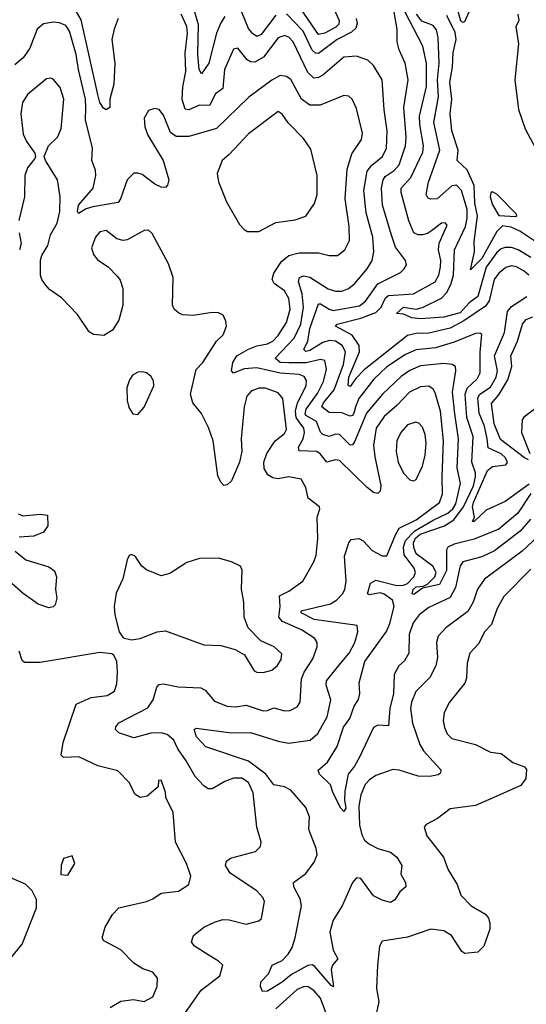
# Model space of a CAD drawing. Extents: x 2057697 to 2160550, y 827490 to 1016834.
# Tile 170 of 256: x 2137298 to 2139684, y 881241 to 885879. Entities that reach past the tile are written whole.
import ezdxf

# ---------------------------------------------------------------- set-up
doc = ezdxf.new("R2010")
doc.units = 0

msp = doc.modelspace()

# ---------------------------------------------------------------- linework, layer by layer
at = {"layer": '0CON20XD'}
for points in [[(2137761.2, 885885), (2137742.3, 885835), (2137732.8, 885785), (2137746.4, 885673.6), (2137741.2, 885575), (2137722.1, 885505), (2137723.1, 885465), (2137705, 885454.7), (2137692.2, 885462.2), (2137675, 885489.4), (2137666.6, 885526.6), (2137588.3, 885878.3), (2137555, 885934.8)], [(2138265, 885893.8), (2138245, 885864.7), (2138224.6, 885815), (2138189.4, 885675), (2138155, 885624), (2138144, 885644), (2138137.4, 885715), (2138140, 885855), (2138119.1, 885925)], [(2138771.2, 885945), (2138803.2, 885875), (2138801.4, 885858.6), (2138786.5, 885843.5), (2138735, 885816.3), (2138705, 885809.3), (2138605.2, 885955)], [(2139360, 885925), (2139374, 885874), (2139385, 885866.7), (2139395, 885871.2), (2139415, 885916.2)], [(2139703, 883527), (2139655, 883470.5), (2139535, 883377.5), (2139475, 883349), (2139384.4, 883325), (2139373.2, 883306.8), (2139351.1, 883205), (2139325, 883156.9), (2139225, 883109.7), (2139179.7, 883075), (2139151.4, 883038.6), (2139132.5, 882982.5), (2139130.9, 882895), (2139110.7, 882859.3), (2139083.5, 882835), (2139061.1, 882795), (2139058, 882705), (2139041.6, 882635), (2139035, 882552.5), (2138985, 882556.2), (2138964.3, 882545.7), (2138898.8, 882405), (2138875, 882362.2), (2138844.6, 882325), (2138829.4, 882245), (2138827.2, 882205), (2138833.8, 882165), (2138825, 882150), (2138810.4, 882165), (2138775, 882236), (2138762.5, 882275), (2138710, 882325), (2138703.8, 882343.8), (2138748.5, 882381.5), (2138793.6, 882455), (2138823.4, 882546.6), (2138852.4, 882587.6), (2138873.9, 882645), (2138893, 882677), (2138900, 882705), (2138897.5, 882755), (2138924, 882856), (2139025, 882997.2), (2139041.2, 883035), (2139062, 883115), (2139054, 883145), (2139015, 883173.5), (2138995, 883178.9), (2138945, 883170.4), (2138935.7, 883175), (2138950.7, 883225), (2138975, 883238.9), (2139075, 883214.5), (2139105, 883215.2), (2139125, 883224), (2139154.7, 883255), (2139162.9, 883275), (2139156, 883295), (2139108.4, 883358.4), (2139105.6, 883395), (2139114.9, 883425.1), (2139159.4, 883470.6), (2139245, 883521.3), (2139315, 883553.9), (2139338.5, 883575), (2139352.1, 883597.9), (2139374.8, 883695), (2139358.8, 883768.8), (2139364.5, 883905), (2139347.8, 884022.2), (2139336.8, 884125), (2139352.9, 884225), (2139350.6, 884245), (2139334.6, 884254.6), (2139295, 884260), (2139185, 884248.9), (2139135, 884226.5), (2139095, 884198.4), (2139006.2, 884115), (2138931.2, 884025), (2138875, 883890.6), (2138865, 883876.5), (2138855, 883874.6), (2138805, 883924.7), (2138785, 883926.6), (2138755, 883915.3), (2138725, 883925.8), (2138715, 883935.5), (2138695.7, 883985.7), (2138645.7, 884015), (2138642.6, 884022.6), (2138647.9, 884045), (2138701.3, 884118.7), (2138729.5, 884175), (2138742.6, 884232.6), (2138735, 884274.3), (2138715, 884278.9), (2138647.1, 884262.9), (2138565, 884262.8), (2138524.5, 884264.5), (2138501.8, 884285), (2138590.9, 884379.1), (2138622.2, 884445), (2138635.2, 884525.2), (2138627.9, 884587.9), (2138611.1, 884645), (2138615.9, 884664.1), (2138635, 884671.8), (2138665, 884666.3), (2138751.3, 884611.3), (2138785, 884600.5), (2138815, 884600.9), (2138846.7, 884613.3), (2138875, 884634.6), (2138934.7, 884705), (2138958.1, 884745), (2138965.8, 884785), (2138960.7, 884855), (2138930, 884970), (2138918.3, 885075), (2138934.2, 885165.8), (2138956.4, 885193.6), (2139006.1, 885235), (2139026, 885274), (2139028.7, 885355), (2139015.2, 885455), (2139004.7, 885595), (2138965, 885662.9), (2138937.9, 885687.9), (2138885, 885706.8), (2138825, 885702.8), (2138725, 885618.4), (2138705, 885606.6), (2138683.8, 885603.8), (2138655, 885629.5), (2138586.6, 885775), (2138565, 885797.1), (2138545, 885804.2), (2138515, 885793.7), (2138447, 885703), (2138405, 885678.4), (2138385, 885680.4), (2138369.6, 885689.6), (2138325, 885744.4), (2138305, 885740), (2138261.9, 885645), (2138255.6, 885554.4), (2138219.7, 885530.3), (2138191.4, 885475), (2138145, 885475.8), (2138095, 885454.1), (2138078.1, 885458.1), (2138063.1, 885503.1), (2138066.7, 885563.3), (2138079.8, 885635), (2138078.1, 885721.9), (2138088.5, 885815), (2138085, 885846.7), (2138058.1, 885905)], [(2138505, 885900.8), (2138435, 885808.9), (2138415, 885800), (2138395, 885813.4), (2138375, 885838.2), (2138345, 885914.5)], [(2138883.3, 885885), (2138888, 885862), (2138881.7, 885838.3), (2138860.5, 885819.5), (2138792.9, 885785), (2138705, 885719), (2138691, 885721), (2138675.3, 885735.3), (2138633.4, 885825), (2138555, 885906.6)], [(2139705, 883647.6), (2139644.4, 883555), (2139555, 883479.5), (2139438.1, 883431.9), (2139345, 883409), (2139313.7, 883395), (2139307.8, 883382.2), (2139308.5, 883285), (2139275, 883219.3), (2139195, 883200.9), (2139155, 883171.6), (2139145.8, 883175), (2139151.9, 883195), (2139165, 883207), (2139199.1, 883210.9), (2139219.4, 883220.6), (2139252.7, 883255), (2139258.8, 883275), (2139244.5, 883304.5), (2139165, 883363.8), (2139153.6, 883393.6), (2139152.8, 883415), (2139162.5, 883437.5), (2139183.9, 883456.1), (2139298, 883495), (2139343.1, 883523.1), (2139389, 883585), (2139435, 883683.8), (2139445.4, 883725), (2139445.2, 883745.2), (2139427.6, 883795), (2139433.5, 883915), (2139404.3, 884005), (2139395.8, 884115), (2139406.1, 884143.9), (2139451.9, 884188.1), (2139466.6, 884215), (2139466.9, 884313.1), (2139475, 884396), (2139465, 884403.1), (2139445, 884400.4), (2139345, 884359.6), (2139256.9, 884333.1), (2139165, 884323.2), (2139115, 884302.7), (2139026.6, 884243.4), (2138965.3, 884185), (2138895.1, 884094.9), (2138880.1, 884055), (2138872.3, 884025), (2138865, 884014.1), (2138855, 884011.6), (2138815, 884026.5), (2138755, 884029.2), (2138721.1, 884055), (2138728.7, 884075), (2138778.7, 884135), (2138823, 884255), (2138831.9, 884315), (2138816.3, 884345), (2138785, 884364.4), (2138755, 884368.5), (2138725, 884358.4), (2138665, 884321), (2138645, 884315.6), (2138636.5, 884325), (2138655.1, 884364.9), (2138664.7, 884425), (2138705, 884540), (2138715, 884540.9), (2138755, 884514.8), (2138775, 884509), (2138898.7, 884531.3), (2138927.2, 884552.8), (2138985, 884634.7), (2139091.2, 884688.8), (2139108.6, 884705), (2139119.4, 884725), (2139115.5, 884745), (2139067.6, 884807.6), (2139050.1, 884860.1), (2139006.7, 885005), (2139001.9, 885085), (2139010, 885125), (2139019.1, 885140.9), (2139061.8, 885168.2), (2139085.6, 885195), (2139115.2, 885285), (2139118.1, 885325), (2139107.3, 885465), (2139127.9, 885595), (2139113.7, 885673.7), (2139085, 885737.5), (2139075.3, 885775), (2139076.6, 885835), (2139062.1, 885915)], [(2139695.2, 884675), (2139673.8, 884695), (2139638.6, 884715), (2139615, 884719.8), (2139587.8, 884712.2), (2139555, 884685.8), (2139532.8, 884655), (2139509.6, 884555), (2139491.1, 884528.9), (2139389.8, 884460.2), (2139325, 884426.6), (2139225, 884402.1), (2139165, 884401.1), (2139125, 884391), (2138919.9, 884230.1), (2138880.5, 884189.5), (2138855, 884150.9), (2138845.7, 884155.7), (2138848.3, 884195), (2138898, 884315), (2138897.2, 884345), (2138863.6, 884393.6), (2138785.8, 884435), (2138793.3, 884445), (2138905, 884473.7), (2138975, 884500.1), (2139001, 884525), (2139021.6, 884568.4), (2139035, 884579.3), (2139152.3, 884587.7), (2139255, 884644.7), (2139272.5, 884675), (2139280.5, 884715), (2139281.3, 884745), (2139270.8, 884795), (2139273.1, 884826.9), (2139311.4, 884911.4), (2139301.9, 884921.9), (2139285, 884920), (2139237.1, 884885), (2139218.2, 884871.8), (2139195, 884866), (2139175, 884866.1), (2139154.6, 884875), (2139131.3, 884931.3), (2139094.7, 885065.3), (2139095.3, 885085), (2139140, 885135), (2139197.4, 885255), (2139199.8, 885285), (2139182.1, 885385), (2139181, 885425), (2139213.2, 885565), (2139213.6, 885675), (2139196.3, 885755), (2139113.7, 885915)], [(2139705, 884759.6), (2139645, 884795.6), (2139614.2, 884805.8), (2139585, 884806.7), (2139565, 884799.3), (2139545, 884782.2), (2139495, 884712.9), (2139455.2, 884574.8), (2139415, 884544.9), (2139371.9, 884498.1), (2139295, 884477.9), (2139185, 884469.2), (2139144.2, 884475), (2139105, 884492.5), (2139072.5, 884495), (2139105.4, 884524.6), (2139164.8, 884515.2), (2139195, 884522.7), (2139285, 884566.9), (2139308.3, 884591.7), (2139328.6, 884631.4), (2139340.5, 884675), (2139345.8, 884795), (2139397, 884905), (2139405.1, 884944.9), (2139404.8, 884985), (2139378.3, 885075), (2139355, 885099.7), (2139333, 885097), (2139264.6, 885034.6), (2139232.9, 885032.9), (2139220.1, 885040.1), (2139211.8, 885055), (2139224.1, 885114.1), (2139277, 885265), (2139248.3, 885395), (2139270.3, 885515), (2139266.4, 885595), (2139273.9, 885675), (2139269.4, 885795), (2139261.3, 885831.3), (2139245, 885850.9), (2139191.8, 885871.8), (2139166.6, 885905)], [(2139743.4, 884823.4), (2139653.5, 884883.5), (2139612.5, 884902.5), (2139571.2, 884908.8), (2139545, 884881.3), (2139475, 884754.3), (2139421.2, 884701.2), (2139440, 884785), (2139439.1, 884835), (2139454.9, 884955), (2139442.3, 885015), (2139437.7, 885097.7), (2139405, 885172.1), (2139358.2, 885215), (2139363.5, 885265), (2139333.8, 885355), (2139326, 885436), (2139333, 885505), (2139324.1, 885585), (2139336.1, 885656.1), (2139338.9, 885725), (2139354.2, 885785), (2139348.3, 885818.3), (2139309.4, 885899.4)], [(2139643.9, 885905), (2139649.2, 885875), (2139635.4, 885844.6), (2139647.7, 885765), (2139629.5, 885595), (2139646.6, 885456.6), (2139678.4, 885365), (2139740, 885250)], [(2139769.3, 883475), (2139664.7, 883375), (2139487, 883243), (2139453.5, 883196.5), (2139433.6, 883135), (2139408.9, 883091.1), (2139304.4, 883015), (2139269.4, 882975), (2139261.8, 882945), (2139266.2, 882875), (2139257.9, 882835), (2139229.4, 882780.6), (2139163.6, 882715), (2139143.8, 882665), (2139139.3, 882635), (2139147.8, 882565), (2139182.4, 882465), (2139199.3, 882435), (2139245, 882384.5), (2139281.1, 882345), (2139280.3, 882329.7), (2139268.5, 882321.5), (2139230, 882315), (2139175, 882315.8), (2139085, 882343.8), (2139055, 882347.5), (2138975, 882318.2), (2138945, 882299.1), (2138925, 882277.3), (2138905, 882227.1), (2138894.8, 882175.2), (2138898.3, 882085), (2138909.2, 882039.2), (2138921.9, 882015), (2138945, 881995.3), (2138985, 881975.3), (2139045, 881957.8), (2139073.5, 881935), (2139097.5, 881895), (2139093.6, 881853.6), (2139114.3, 881815), (2139116.2, 881795), (2139088.7, 881771.3), (2139065, 881733.3), (2139045, 881721.2), (2139005, 881731.1), (2138965, 881751.5), (2138905, 881834.5), (2138885, 881837.3), (2138865.3, 881815), (2138816.8, 881705), (2138775, 881637.5), (2138758.5, 881581.5), (2138775, 881496), (2138796.7, 881455), (2138771.5, 881425), (2138764.6, 881405.4), (2138775.8, 881324.2), (2138765, 881329.4), (2138688.5, 881418.5), (2138675, 881427.1), (2138655, 881423.3), (2138578.7, 881381.3), (2138534.7, 881345), (2138465, 881303.2), (2138441.8, 881301.8), (2138431.8, 881325), (2138433.4, 881346.6), (2138470, 881385), (2138486.7, 881425), (2138535, 881448.2), (2138563.2, 881476.8), (2138581.3, 881508.7), (2138596, 881554), (2138625.3, 881705.3), (2138618.7, 881738.7), (2138589.4, 881795), (2138588, 881815), (2138645, 881857.5), (2138685, 881910.5), (2138698.9, 881945), (2138694.5, 881975.5), (2138659.6, 882065), (2138663.1, 882125), (2138645, 882168.9), (2138575, 882249.5), (2138545, 882265.8), (2138495.7, 882275.7), (2138457.2, 882325), (2138375, 882387), (2138175, 882454.4), (2138130.6, 882500.6), (2138120, 882535), (2138128.8, 882541.2), (2138295, 882519.3), (2138385, 882520.8), (2138515, 882480.3), (2138565, 882471.8), (2138665.8, 882485), (2138702.9, 882517.1), (2138746.8, 882595), (2138762.7, 882675), (2138741.8, 882745), (2138742.5, 882765), (2138807.7, 882845), (2138849.6, 882895), (2138876, 882945), (2138890, 882995), (2138887.5, 883025), (2138685, 883054.5), (2138624.5, 883085), (2138623.1, 883095), (2138762.3, 883127.7), (2138790.4, 883145), (2138818.5, 883175), (2138829.6, 883195), (2138836.1, 883235), (2138828.2, 883351.8), (2138848.2, 883415), (2138859.6, 883430.4), (2138895.3, 883435.3), (2138915, 883423.5), (2138958.5, 883378.5), (2139005, 883353.8), (2139026.6, 883353.4), (2139067.3, 883452.7), (2139086, 883484), (2139165, 883523.5), (2139275.9, 883605), (2139289.5, 883645), (2139288.1, 883725), (2139293.7, 883895), (2139279.2, 884035), (2139255, 884121.9), (2139245, 884138.2), (2139225, 884152.5), (2139185, 884150.3), (2139133.8, 884125), (2139075, 884061.8), (2139015, 884010.3), (2138977.6, 883955), (2138964.8, 883874.8), (2138970, 883820), (2138998.8, 883685), (2138995, 883657.5), (2138985, 883648), (2138965, 883651.9), (2138935, 883675.5), (2138805, 883801.9), (2138785, 883805.8), (2138745, 883795.4), (2138715, 883833.2), (2138696.9, 883845), (2138615, 883848.6), (2138611.8, 883865), (2138633.7, 883905), (2138640.2, 883935), (2138636, 883955), (2138614.2, 883985), (2138600.8, 884005), (2138596.9, 884035), (2138607.2, 884075), (2138647, 884155), (2138649, 884179), (2138638.1, 884198.1), (2138615, 884208.4), (2138525, 884213.3), (2138415, 884239), (2138355, 884234.3), (2138304.4, 884214.4), (2138295.8, 884225.8), (2138301.2, 884265), (2138320.9, 884295), (2138375, 884327.1), (2138415, 884342.7), (2138465, 884352.5), (2138490, 884365), (2138515, 884390.7), (2138555, 884452.9), (2138571.6, 884515), (2138565.9, 884565), (2138545, 884602.4), (2138496.8, 884636.8), (2138487.7, 884655), (2138494.8, 884685.2), (2138530.5, 884739.5), (2138565, 884767.5), (2138615, 884780.3), (2138705, 884781.2), (2138755, 884768.9), (2138795, 884768.9), (2138829.4, 884795), (2138850.6, 884839.4), (2138849.1, 884905), (2138831.6, 885035), (2138840.5, 885175), (2138862.2, 885247.8), (2138907.5, 885315), (2138913.3, 885345), (2138885, 885460), (2138864.5, 885504.5), (2138848.6, 885518.6), (2138825, 885522.2), (2138713.2, 885476.8), (2138665, 885476.7), (2138625, 885505.4), (2138575, 885596.8), (2138555, 885611.8), (2138525, 885615.4), (2138485, 885594.7), (2138376.6, 885513.4), (2138225, 885366.8), (2138095, 885328.9), (2138035, 885328.7), (2138008.3, 885348.3), (2137975, 885428.8), (2137955, 885456.7), (2137935, 885461.2), (2137905, 885452), (2137884.5, 885415.5), (2137886.7, 885375), (2137901.8, 885335), (2137973.3, 885215), (2138000, 885125), (2137995, 885100), (2137985, 885088.8), (2137965, 885090.8), (2137935, 885104.5), (2137875, 885149.2), (2137855, 885156.8), (2137835, 885155.4), (2137805, 885124.4), (2137773.6, 885035), (2137761.8, 885018.2), (2137642, 884998), (2137611.8, 884988.2), (2137575, 884966.2), (2137570.6, 884975), (2137575, 885005.8), (2137644.1, 885085), (2137656.1, 885145), (2137655, 885170), (2137637.1, 885215), (2137641.2, 885275), (2137607.6, 885405), (2137610.2, 885465), (2137608.5, 885505), (2137574.4, 885645), (2137564.3, 885715.7), (2137532.9, 885825), (2137515, 885851.2), (2137485.5, 885864.5), (2137455, 885867.2), (2137410.5, 885859.5), (2137381.2, 885835), (2137345.9, 885745), (2137315, 885699.1), (2137275, 885667.1)], [(2137396.7, 884746.7), (2137401.8, 884768.2), (2137430.3, 884815), (2137442.8, 884865), (2137475, 884920.6), (2137487.1, 884975), (2137488.3, 885045), (2137476.4, 885125), (2137419.2, 885215), (2137413.3, 885235), (2137434.2, 885285), (2137475.6, 885325), (2137493.8, 885365), (2137505.3, 885505), (2137489.1, 885559.1), (2137455, 885599.2), (2137445, 885604.2), (2137425, 885600.8), (2137335, 885526.9), (2137311.7, 885488.3), (2137303.5, 885435), (2137315, 885340), (2137329.5, 885305), (2137369.7, 885249.7), (2137372, 885235), (2137370, 885225), (2137335, 885181.2), (2137321.8, 885145), (2137320.7, 885045), (2137293.5, 884933.5)], [(2138371.2, 884881.2), (2138425, 884881.4), (2138505, 884923.6), (2138595, 884935.5), (2138645, 884952.9), (2138686.1, 885013.9), (2138698.5, 885055), (2138699.5, 885145), (2138668.8, 885268.8), (2138635, 885319.4), (2138562.9, 885392.9), (2138535, 885434), (2138515, 885445.8), (2138375, 885341.8), (2138285, 885243.5), (2138251.1, 885215), (2138228.1, 885155), (2138234.4, 885115), (2138271.4, 885021.4), (2138334, 884915), (2138355, 884890), (2138371.2, 884881.2)], [(2139635, 884952.5), (2139640, 884955), (2139636.7, 884965), (2139546.7, 885055), (2139525, 885067.5), (2139516.7, 885063.3), (2139513.8, 885045), (2139525, 885006.7), (2139555, 884957.1), (2139635, 884952.5)], [(2137296, 884875), (2137305.7, 884824.3), (2137296.7, 884795)], [(2138045.4, 881155), (2138152.5, 881307.5), (2138240, 881375), (2138254.2, 881425), (2138234.2, 881445), (2138185.7, 881475), (2138122, 881515), (2138107.5, 881535), (2138117.1, 881565), (2138166, 881605), (2138215, 881628.6), (2138255, 881640), (2138285, 881639.4), (2138365, 881619.2), (2138425, 881634.2), (2138437.5, 881645), (2138451.5, 881725), (2138443.3, 881745), (2138414.3, 881775), (2138289.1, 881859.1), (2138266.9, 881895), (2138271.4, 881915), (2138290.2, 881929.8), (2138408.6, 881961.4), (2138432, 881985), (2138435.6, 882005), (2138415.6, 882075), (2138397.7, 882237.7), (2138375, 882286.2), (2138345, 882305.8), (2138305.8, 882305.8), (2138265, 882291.4), (2138205, 882256.1), (2138185, 882256.8), (2138165, 882270), (2138124.3, 882314.3), (2138081.5, 882388.5), (2138042.5, 882445), (2138024.2, 882485), (2137992.8, 882512.8), (2137965, 882520.4), (2137915, 882518.1), (2137835, 882496.6), (2137765, 882520), (2137749.1, 882535), (2137751.1, 882548.9), (2137765, 882566.4), (2137902.3, 882637.7), (2137926.9, 882675), (2137944.6, 882735), (2137955, 882747.1), (2137975, 882751.1), (2138045, 882736.2), (2138151.8, 882731.8), (2138170.9, 882720.9), (2138215, 882669.4), (2138275.4, 882645.4), (2138315, 882642.3), (2138365, 882649.6), (2138445, 882623.8), (2138465.3, 882624.7), (2138495, 882637.1), (2138545, 882623.2), (2138572.5, 882625), (2138605, 882641.9), (2138619.1, 882665), (2138625.3, 882775), (2138637.6, 882805), (2138678.8, 882868.8), (2138699.1, 882925), (2138698.9, 882945), (2138688.1, 882965), (2138625, 883004.7), (2138535.4, 883045), (2138518.8, 883065), (2138525.2, 883115), (2138521.5, 883165), (2138565, 883187.1), (2138632.2, 883235), (2138684, 883326), (2138693.7, 883356.3), (2138702.2, 883435), (2138698.9, 883535), (2138712, 883575), (2138710, 883585), (2138656.9, 883625), (2138645.7, 883675.7), (2138624, 883714), (2138565, 883726), (2138515, 883716.2), (2138490.5, 883720.5), (2138466.5, 883735), (2138449.6, 883765), (2138447.3, 883795), (2138461.9, 883835), (2138501.8, 883895), (2138545, 883929.2), (2138555, 883948.8), (2138537.3, 884095), (2138515, 884120.9), (2138455, 884143.9), (2138426, 884144), (2138389.6, 884130.4), (2138367.5, 884105), (2138354.7, 884054.7), (2138340.5, 883905), (2138344.3, 883845), (2138332.9, 883795), (2138295, 883707.5), (2138275, 883687.5), (2138260, 883685), (2138245, 883700), (2138230.7, 883730.7), (2138209.1, 883895), (2138188.1, 883958.1), (2138154.2, 884024.2), (2138112.9, 884075), (2138102.7, 884115), (2138129.3, 884230.7), (2138160, 884265), (2138225, 884364.3), (2138255.7, 884395), (2138272.5, 884435), (2138269.7, 884459.7), (2138256.6, 884486.6), (2138235, 884497.5), (2138205, 884499.2), (2138115, 884485.6), (2138065, 884489.4), (2138047.3, 884497.3), (2138025.7, 884515), (2138018.1, 884535), (2138020.6, 884665), (2137999.1, 884729.1), (2137922.1, 884872.1), (2137905, 884888), (2137885, 884885.7), (2137805, 884842.5), (2137785, 884838.5), (2137756.1, 884846.1), (2137705, 884886.4), (2137675, 884880.5), (2137654.7, 884855.3), (2137636.2, 884805), (2137645, 884772.5), (2137665, 884748.6), (2137715.3, 884715.3), (2137759.4, 884669.4), (2137772, 884652), (2137783.1, 884613.1), (2137783.6, 884535), (2137765, 884463.8), (2137735, 884416), (2137695, 884390.8), (2137645, 884395.8), (2137625, 884409.2), (2137569.6, 884489.6), (2137495, 884568.1), (2137438.7, 884608.7), (2137419.8, 884629.8), (2137401.9, 884655), (2137396.7, 884675), (2137396.7, 884746.7)], [(2139698.1, 883691.9), (2139585, 883610.3), (2139495, 883569.5), (2139438, 883515), (2139431.2, 883515), (2139440, 883535), (2139431, 883585), (2139435, 883604.4), (2139501.3, 883755), (2139525, 883773.7), (2139587.5, 883782.5), (2139596.2, 883793.8), (2139585.3, 883815), (2139565, 883833.8), (2139505, 883862.9), (2139500, 883905), (2139487.9, 883965), (2139461.8, 884025), (2139455, 884097.8), (2139464.5, 884115.5), (2139515, 884147.6), (2139542.1, 884195), (2139548, 884225), (2139534.4, 884295), (2139581, 884405), (2139595.6, 884504.4), (2139615, 884528.8), (2139686.4, 884575)], [(2139695, 883805.4), (2139675, 883814.8), (2139562, 883902), (2139532.1, 883975), (2139519.5, 884070.5), (2139555, 884112), (2139597.7, 884182.3), (2139615.5, 884245), (2139611.6, 884295), (2139643.1, 884365), (2139665.7, 884445), (2139683, 884467), (2139715, 884478.9)], [(2137855, 884020), (2137885, 884053.3), (2137929.2, 884155), (2137928.3, 884178.3), (2137915, 884200), (2137895, 884216), (2137875, 884220), (2137855, 884219.2), (2137830, 884205), (2137815, 884183.3), (2137802.9, 884145), (2137804.2, 884085), (2137812.3, 884052.3), (2137831.7, 884021.7), (2137855, 884020)], [(2139725, 884045.4), (2139672.9, 884007.1), (2139664.8, 883995), (2139661.7, 883935), (2139700.2, 883835)], [(2139155, 883706.9), (2139165, 883712.9), (2139195, 883776), (2139207.6, 883827.6), (2139212.9, 883885), (2139207.6, 883925), (2139195, 883959.2), (2139178.5, 883978.5), (2139163.5, 883983.5), (2139125, 883970.4), (2139093.1, 883935), (2139074.7, 883895.3), (2139071.8, 883845), (2139080.3, 883795), (2139105, 883743.1), (2139135, 883711.5), (2139155, 883706.9)], [(2137291.3, 883551.3), (2137312.2, 883542.2), (2137395, 883550.5), (2137428.8, 883545), (2137430, 883495), (2137410, 883465), (2137365, 883446.2), (2137295, 883441.8)], [(2137276.4, 883375), (2137327.1, 883335), (2137435, 883301.2), (2137462.5, 883282.5), (2137470.8, 883255), (2137466.8, 883196.8), (2137473.1, 883155), (2137465, 883123.3), (2137455, 883113.8), (2137435, 883108.8), (2137385, 883125.6), (2137315, 883176.4), (2137248.9, 883235)], [(2138445, 882804.5), (2138485, 882814.5), (2138511.1, 882835), (2138530, 882865), (2138532.5, 882892.5), (2138496, 882925), (2138433.2, 882953.2), (2138373.8, 883015), (2138355.8, 883065), (2138354.4, 883135), (2138343, 883197), (2138346.4, 883286.4), (2138337.5, 883305), (2138295.8, 883325.8), (2138235, 883342.5), (2138145, 883341.4), (2138085, 883322.5), (2138005, 883270), (2137965, 883259.2), (2137895, 883288), (2137873.3, 883305), (2137841.7, 883351.7), (2137825, 883360), (2137814.3, 883355.7), (2137804, 883335), (2137784.2, 883245), (2137753, 883177), (2137742.5, 883115), (2137745.8, 883075), (2137765.9, 882995.9), (2137785, 882967.5), (2137825, 882958), (2137865, 882964.4), (2137946.1, 882996.1), (2137985, 883000), (2138165, 882934.4), (2138245, 882930.6), (2138312.9, 882912.9), (2138356.9, 882886.9), (2138402.6, 882812.6), (2138415.7, 882805.7), (2138445, 882804.5)], [(2139705, 883290.8), (2139578.7, 883161.3), (2139546, 883105), (2139519.7, 883030.3), (2139487.9, 882995), (2139459.9, 882940.1), (2139417.3, 882895), (2139405, 882847.5), (2139402.8, 882777.2), (2139395, 882754), (2139322.2, 882665), (2139296.9, 882615), (2139293, 882577), (2139298.9, 882545), (2139311.9, 882515), (2139333.3, 882493.3), (2139445, 882465.6), (2139515, 882429.4), (2139565, 882423.1), (2139620.8, 882380.8), (2139675, 882360), (2139685, 882346.7), (2139681.9, 882305), (2139657.9, 882272.1), (2139505.9, 882204.1), (2139445, 882177.3), (2139325, 882161.9), (2139265, 882115.8), (2139212.5, 882087.5), (2139203.3, 882075), (2139216, 882035), (2139294.3, 881935), (2139315.6, 881875), (2139357.9, 881805), (2139375.8, 881755), (2139424.4, 881705), (2139491.4, 881665), (2139506.4, 881646.4), (2139512.7, 881625), (2139511.9, 881595), (2139484.2, 881515), (2139455, 881486), (2139395, 881480), (2139380.7, 881490.7), (2139331.2, 881565), (2139295, 881586.9), (2139235, 881594.4), (2139125, 881558.2), (2139005, 881538), (2138992.9, 881515), (2138983.8, 881426.2), (2138978.1, 881315), (2138989.4, 881255), (2138976.9, 881195)], [(2137725, 881225.7), (2137775, 881256), (2137833.9, 881263.9), (2137885, 881253.8), (2137925, 881276.7), (2137945.5, 881324.5), (2137947.1, 881365), (2137925, 881392.5), (2137878.7, 881408.7), (2137836.2, 881435), (2137775, 881497.1), (2137695, 881540), (2137685.8, 881555), (2137700, 881605), (2137735, 881663.8), (2137765, 881696), (2137895, 881726.2), (2137925, 881738), (2137965, 881764.4), (2138046.6, 881773.4), (2138094.3, 881805.7), (2138104.2, 881845), (2138084.4, 881905), (2138031.4, 882005), (2138021.4, 882145), (2137986.2, 882215), (2137985, 882240), (2137965, 882297.5), (2137952.5, 882295), (2137950, 882265), (2137898.8, 882221.2), (2137865, 882215.8), (2137840.9, 882230.9), (2137815.6, 882285), (2137760.9, 882340.9), (2137665.8, 882365), (2137576.2, 882406.2), (2137505, 882403.8), (2137494, 882415), (2137502.5, 882475), (2137564.7, 882655.3), (2137635, 882685.6), (2137710, 882695), (2137745, 882716.7), (2137755, 882750), (2137759.2, 882805), (2137756.1, 882856.1), (2137743, 882883), (2137731.7, 882891.7), (2137675, 882898), (2137395, 882850.6), (2137320.8, 882850.8), (2137310, 882860), (2137295.6, 882905)], [(2137525, 881850), (2137557.5, 881905), (2137545, 881940), (2137505, 881927.5), (2137493.3, 881895), (2137492.5, 881852.5), (2137525, 881850)], [(2137235, 881432.5), (2137310, 881525), (2137376.7, 881695), (2137377.5, 881735), (2137357.5, 881775), (2137325, 881807.5), (2137235, 881846.7)], [(2138754.2, 881165), (2138715, 881270), (2138685, 881304), (2138655, 881324.7), (2138635, 881324.2), (2138605, 881310.9), (2138505, 881219.2)]]:
    msp.add_lwpolyline(points, dxfattribs=at)

doc.saveas('drawing.dxf')
